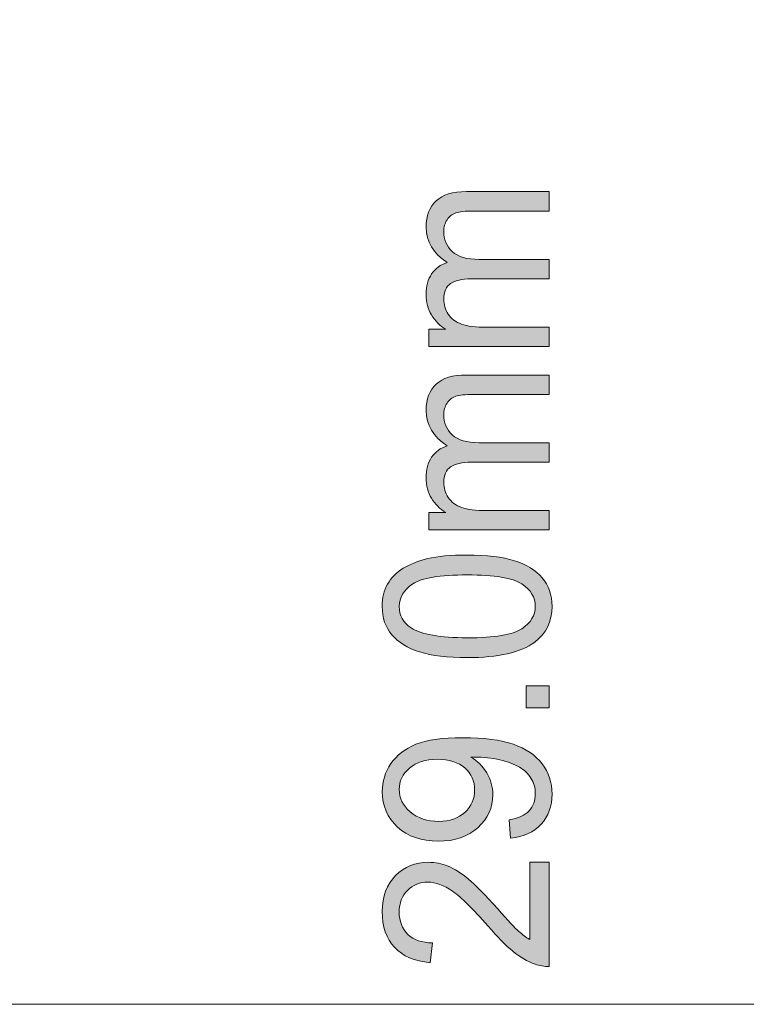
# Model space of a CAD drawing. Header units: millimetres. Extents: x 7 to 595, y -296 to -6.
# Tile 38 of 131: x 99 to 113, y -80 to -61. Entities that reach past the tile are written whole.
import ezdxf

# ---------------------------------------------------------------- set-up
doc = ezdxf.new("R2010")
doc.units = ezdxf.units.MM
doc.header["$MEASUREMENT"] = 0
doc.layers.add('Layer 1', color=7, linetype='Continuous', lineweight=0)

# ---------------------------------------------------------------- blocks, each defined once
blk = doc.blocks.new('Block_1')
at = {"layer": 'Layer 1', "true_color": 0x010101, "transparency": 33554687}
h = blk.add_hatch(color=18, dxfattribs=at)
edge = h.paths.add_edge_path()
edge.add_spline(control_points=[(109.249, -67.422), (109.249, -67.422), (107.028, -67.422), (107.028, -67.422), (107.028, -67.422), (107.028, -67.102), (107.028, -67.102), (107.028, -67.102), (107.342, -67.102), (107.342, -67.102), (107.233, -67.037), (107.146, -66.949), (107.08, -66.839), (107.014, -66.73), (106.981, -66.606), (106.981, -66.466), (106.981, -66.31), (107.015, -66.183), (107.083, -66.084), (107.151, -65.984), (107.246, -65.914), (107.369, -65.873), (107.11, -65.706), (106.981, -65.489), (106.981, -65.222), (106.981, -65.012), (107.042, -64.851), (107.164, -64.739), (107.286, -64.626), (107.473, -64.569), (107.726, -64.569), (107.726, -64.569), (109.249, -64.569), (109.249, -64.569), (109.249, -64.569), (109.249, -64.926), (109.249, -64.926), (109.249, -64.926), (107.851, -64.926), (107.851, -64.926), (107.701, -64.926), (107.593, -64.938), (107.527, -64.961), (107.46, -64.984), (107.407, -65.026), (107.367, -65.087), (107.326, -65.148), (107.306, -65.22), (107.306, -65.301), (107.306, -65.45), (107.358, -65.573), (107.462, -65.671), (107.566, -65.769), (107.732, -65.817), (107.96, -65.817), (107.96, -65.817), (109.249, -65.817), (109.249, -65.817), (109.249, -65.817), (109.249, -66.174), (109.249, -66.174), (109.249, -66.174), (107.808, -66.174), (107.808, -66.174), (107.641, -66.174), (107.515, -66.203), (107.432, -66.261), (107.348, -66.319), (107.306, -66.414), (107.306, -66.546), (107.306, -66.646), (107.334, -66.739), (107.39, -66.824), (107.445, -66.909), (107.527, -66.97), (107.634, -67.009), (107.741, -67.047), (107.896, -67.066), (108.098, -67.066), (108.098, -67.066), (109.249, -67.066), (109.249, -67.066), (109.249, -67.066), (109.249, -67.422), (109.249, -67.422)], knot_values=[0, 0, 0, 0, 1, 1, 1, 2, 2, 2, 3, 3, 3, 4, 4, 4, 5, 5, 5, 6, 6, 6, 7, 7, 7, 8, 8, 8, 9, 9, 9, 10, 10, 10, 11, 11, 11, 12, 12, 12, 13, 13, 13, 14, 14, 14, 15, 15, 15, 16, 16, 16, 17, 17, 17, 18, 18, 18, 19, 19, 19, 20, 20, 20, 21, 21, 21, 22, 22, 22, 23, 23, 23, 24, 24, 24, 25, 25, 25, 26, 26, 26, 27, 27, 27, 28, 28, 28, 28], degree=3, periodic=0)
h = blk.add_hatch(color=18, dxfattribs=at)
edge = h.paths.add_edge_path()
edge.add_spline(control_points=[(109.249, -70.798), (109.249, -70.798), (107.028, -70.798), (107.028, -70.798), (107.028, -70.798), (107.028, -70.478), (107.028, -70.478), (107.028, -70.478), (107.342, -70.478), (107.342, -70.478), (107.233, -70.412), (107.146, -70.324), (107.08, -70.215), (107.014, -70.106), (106.981, -69.981), (106.981, -69.841), (106.981, -69.686), (107.015, -69.558), (107.083, -69.459), (107.151, -69.36), (107.246, -69.29), (107.369, -69.249), (107.11, -69.082), (106.981, -68.865), (106.981, -68.597), (106.981, -68.388), (107.042, -68.227), (107.164, -68.114), (107.286, -68.002), (107.473, -67.945), (107.726, -67.945), (107.726, -67.945), (109.249, -67.945), (109.249, -67.945), (109.249, -67.945), (109.249, -68.302), (109.249, -68.302), (109.249, -68.302), (107.851, -68.302), (107.851, -68.302), (107.701, -68.302), (107.593, -68.314), (107.527, -68.337), (107.46, -68.36), (107.407, -68.401), (107.367, -68.463), (107.326, -68.524), (107.306, -68.595), (107.306, -68.677), (107.306, -68.826), (107.358, -68.949), (107.462, -69.046), (107.566, -69.144), (107.732, -69.193), (107.96, -69.193), (107.96, -69.193), (109.249, -69.193), (109.249, -69.193), (109.249, -69.193), (109.249, -69.55), (109.249, -69.55), (109.249, -69.55), (107.808, -69.55), (107.808, -69.55), (107.641, -69.55), (107.515, -69.579), (107.432, -69.637), (107.348, -69.695), (107.306, -69.79), (107.306, -69.922), (107.306, -70.022), (107.334, -70.114), (107.39, -70.199), (107.445, -70.284), (107.527, -70.346), (107.634, -70.384), (107.741, -70.422), (107.896, -70.441), (108.098, -70.441), (108.098, -70.441), (109.249, -70.441), (109.249, -70.441), (109.249, -70.441), (109.249, -70.798), (109.249, -70.798)], knot_values=[0, 0, 0, 0, 1, 1, 1, 2, 2, 2, 3, 3, 3, 4, 4, 4, 5, 5, 5, 6, 6, 6, 7, 7, 7, 8, 8, 8, 9, 9, 9, 10, 10, 10, 11, 11, 11, 12, 12, 12, 13, 13, 13, 14, 14, 14, 15, 15, 15, 16, 16, 16, 17, 17, 17, 18, 18, 18, 19, 19, 19, 20, 20, 20, 21, 21, 21, 22, 22, 22, 23, 23, 23, 24, 24, 24, 25, 25, 25, 26, 26, 26, 27, 27, 27, 28, 28, 28, 28], degree=3, periodic=0)
h = blk.add_hatch(color=18, dxfattribs=at)
edge = h.paths.add_edge_path()
edge.add_spline(control_points=[(107.738, -72.784), (108.243, -72.784), (108.578, -72.729), (108.743, -72.617), (108.909, -72.506), (108.992, -72.368), (108.992, -72.205), (108.992, -72.041), (108.909, -71.903), (108.742, -71.792), (108.576, -71.681), (108.241, -71.625), (107.738, -71.625), (107.234, -71.625), (106.899, -71.681), (106.734, -71.792), (106.567, -71.903), (106.485, -72.042), (106.485, -72.209), (106.485, -72.372), (106.558, -72.503), (106.704, -72.601), (106.891, -72.723), (107.236, -72.784), (107.738, -72.784)], knot_values=[0, 0, 0, 0, 1, 1, 1, 2, 2, 2, 3, 3, 3, 4, 4, 4, 5, 5, 5, 6, 6, 6, 7, 7, 7, 8, 8, 8, 8], degree=3, periodic=0)
edge = h.paths.add_edge_path()
edge.add_spline(control_points=[(107.737, -73.149), (107.375, -73.149), (107.083, -73.114), (106.862, -73.043), (106.64, -72.973), (106.47, -72.868), (106.351, -72.729), (106.232, -72.59), (106.172, -72.415), (106.172, -72.205), (106.172, -72.049), (106.205, -71.913), (106.271, -71.795), (106.338, -71.677), (106.433, -71.58), (106.558, -71.504), (106.682, -71.429), (106.834, -71.369), (107.013, -71.326), (107.192, -71.282), (107.434, -71.26), (107.737, -71.26), (108.096, -71.26), (108.387, -71.296), (108.608, -71.365), (108.83, -71.435), (109.001, -71.539), (109.12, -71.679), (109.24, -71.817), (109.3, -71.993), (109.3, -72.205), (109.3, -72.484), (109.195, -72.703), (108.985, -72.862), (108.728, -73.054), (108.312, -73.149), (107.737, -73.149), (107.737, -73.149), (107.737, -73.149), (107.737, -73.149)], knot_values=[0, 0, 0, 0, 1, 1, 1, 2, 2, 2, 3, 3, 3, 4, 4, 4, 5, 5, 5, 6, 6, 6, 7, 7, 7, 8, 8, 8, 9, 9, 9, 10, 10, 10, 11, 11, 11, 12, 12, 12, 13, 13, 13, 13], degree=3, periodic=0)
blk.add_hatch(color=18, dxfattribs=at).paths.add_polyline_path([(109.249, -74.076), (108.821, -74.076), (108.821, -73.671), (109.249, -73.671)])
h = blk.add_hatch(color=18, dxfattribs=at)
edge = h.paths.add_edge_path()
edge.add_spline(control_points=[(107.187, -75.021), (106.972, -75.021), (106.801, -75.075), (106.674, -75.183), (106.548, -75.291), (106.485, -75.422), (106.485, -75.576), (106.485, -75.735), (106.552, -75.873), (106.689, -75.989), (106.825, -76.106), (107.002, -76.164), (107.218, -76.164), (107.413, -76.164), (107.572, -76.108), (107.693, -75.998), (107.815, -75.888), (107.875, -75.75), (107.875, -75.586), (107.875, -75.421), (107.815, -75.286), (107.693, -75.18), (107.572, -75.074), (107.403, -75.021), (107.187, -75.021)], knot_values=[0, 0, 0, 0, 1, 1, 1, 2, 2, 2, 3, 3, 3, 4, 4, 4, 5, 5, 5, 6, 6, 6, 7, 7, 7, 8, 8, 8, 8], degree=3, periodic=0)
edge = h.paths.add_edge_path()
edge.add_spline(control_points=[(108.538, -76.476), (108.538, -76.476), (108.509, -76.135), (108.509, -76.135), (108.678, -76.106), (108.801, -76.051), (108.877, -75.969), (108.954, -75.888), (108.992, -75.783), (108.992, -75.655), (108.992, -75.545), (108.966, -75.449), (108.912, -75.366), (108.859, -75.283), (108.789, -75.216), (108.7, -75.164), (108.611, -75.112), (108.491, -75.068), (108.341, -75.032), (108.19, -74.996), (108.037, -74.979), (107.881, -74.979), (107.865, -74.979), (107.839, -74.979), (107.805, -74.981), (107.925, -75.051), (108.023, -75.149), (108.097, -75.272), (108.172, -75.395), (108.209, -75.528), (108.209, -75.671), (108.209, -75.911), (108.117, -76.114), (107.933, -76.28), (107.75, -76.445), (107.507, -76.529), (107.206, -76.529), (106.895, -76.529), (106.646, -76.442), (106.456, -76.269), (106.267, -76.096), (106.172, -75.879), (106.172, -75.617), (106.172, -75.43), (106.226, -75.257), (106.334, -75.101), (106.441, -74.945), (106.593, -74.827), (106.792, -74.745), (106.99, -74.664), (107.278, -74.624), (107.653, -74.624), (108.045, -74.624), (108.357, -74.664), (108.588, -74.744), (108.821, -74.825), (108.997, -74.945), (109.118, -75.103), (109.239, -75.262), (109.3, -75.448), (109.3, -75.661), (109.3, -75.888), (109.234, -76.073), (109.1, -76.217), (108.967, -76.36), (108.78, -76.447), (108.538, -76.476), (108.538, -76.476), (108.538, -76.476), (108.538, -76.476)], knot_values=[0, 0, 0, 0, 1, 1, 1, 2, 2, 2, 3, 3, 3, 4, 4, 4, 5, 5, 5, 6, 6, 6, 7, 7, 7, 8, 8, 8, 9, 9, 9, 10, 10, 10, 11, 11, 11, 12, 12, 12, 13, 13, 13, 14, 14, 14, 15, 15, 15, 16, 16, 16, 17, 17, 17, 18, 18, 18, 19, 19, 19, 20, 20, 20, 21, 21, 21, 22, 22, 22, 23, 23, 23, 23], degree=3, periodic=0)
h = blk.add_hatch(color=18, dxfattribs=at)
edge = h.paths.add_edge_path()
edge.add_spline(control_points=[(108.889, -76.914), (108.889, -76.914), (109.249, -76.914), (109.249, -76.914), (109.249, -76.914), (109.249, -78.835), (109.249, -78.835), (109.158, -78.838), (109.071, -78.824), (108.987, -78.793), (108.849, -78.744), (108.713, -78.665), (108.58, -78.556), (108.447, -78.447), (108.292, -78.292), (108.118, -78.09), (107.845, -77.776), (107.629, -77.563), (107.469, -77.451), (107.309, -77.339), (107.158, -77.283), (107.015, -77.283), (106.866, -77.283), (106.741, -77.334), (106.638, -77.435), (106.536, -77.536), (106.485, -77.669), (106.485, -77.831), (106.485, -78.004), (106.539, -78.141), (106.647, -78.245), (106.755, -78.348), (106.905, -78.4), (107.097, -78.401), (107.097, -78.401), (107.058, -78.766), (107.058, -78.766), (106.77, -78.741), (106.55, -78.647), (106.399, -78.483), (106.248, -78.319), (106.172, -78.1), (106.172, -77.823), (106.172, -77.545), (106.254, -77.324), (106.417, -77.162), (106.58, -76.999), (106.783, -76.918), (107.024, -76.918), (107.146, -76.918), (107.267, -76.942), (107.385, -76.99), (107.505, -77.037), (107.629, -77.116), (107.76, -77.226), (107.891, -77.337), (108.071, -77.52), (108.3, -77.775), (108.489, -77.989), (108.618, -78.127), (108.685, -78.188), (108.753, -78.249), (108.821, -78.299), (108.889, -78.339), (108.889, -78.339), (108.889, -76.914), (108.889, -76.914)], knot_values=[0, 0, 0, 0, 1, 1, 1, 2, 2, 2, 3, 3, 3, 4, 4, 4, 5, 5, 5, 6, 6, 6, 7, 7, 7, 8, 8, 8, 9, 9, 9, 10, 10, 10, 11, 11, 11, 12, 12, 12, 13, 13, 13, 14, 14, 14, 15, 15, 15, 16, 16, 16, 17, 17, 17, 18, 18, 18, 19, 19, 19, 20, 20, 20, 21, 21, 21, 22, 22, 22, 22], degree=3, periodic=0)
at = {"layer": 'Layer 1'}
blk.add_lwpolyline([(109.249, -74.076), (108.821, -74.076), (108.821, -73.671), (109.249, -73.671)], close=True, dxfattribs=at)
for points, knots in [([(109.249, -67.422), (109.249, -67.422), (107.028, -67.422), (107.028, -67.422), (107.028, -67.422), (107.028, -67.102), (107.028, -67.102), (107.028, -67.102), (107.342, -67.102), (107.342, -67.102), (107.233, -67.037), (107.146, -66.949), (107.08, -66.839), (107.014, -66.73), (106.981, -66.606), (106.981, -66.466), (106.981, -66.31), (107.015, -66.183), (107.083, -66.084), (107.151, -65.984), (107.246, -65.914), (107.369, -65.873), (107.11, -65.706), (106.981, -65.489), (106.981, -65.222), (106.981, -65.012), (107.042, -64.851), (107.164, -64.739), (107.286, -64.626), (107.473, -64.569), (107.726, -64.569), (107.726, -64.569), (109.249, -64.569), (109.249, -64.569), (109.249, -64.569), (109.249, -64.926), (109.249, -64.926), (109.249, -64.926), (107.851, -64.926), (107.851, -64.926), (107.701, -64.926), (107.593, -64.938), (107.527, -64.961), (107.46, -64.984), (107.407, -65.026), (107.367, -65.087), (107.326, -65.148), (107.306, -65.22), (107.306, -65.301), (107.306, -65.45), (107.358, -65.573), (107.462, -65.671), (107.566, -65.769), (107.732, -65.817), (107.96, -65.817), (107.96, -65.817), (109.249, -65.817), (109.249, -65.817), (109.249, -65.817), (109.249, -66.174), (109.249, -66.174), (109.249, -66.174), (107.808, -66.174), (107.808, -66.174), (107.641, -66.174), (107.515, -66.203), (107.432, -66.261), (107.348, -66.319), (107.306, -66.414), (107.306, -66.546), (107.306, -66.646), (107.334, -66.739), (107.39, -66.824), (107.445, -66.909), (107.527, -66.97), (107.634, -67.009), (107.741, -67.047), (107.896, -67.066), (108.098, -67.066), (108.098, -67.066), (109.249, -67.066), (109.249, -67.066), (109.249, -67.066), (109.249, -67.422), (109.249, -67.422)], [0, 0, 0, 0, 1, 1, 1, 2, 2, 2, 3, 3, 3, 4, 4, 4, 5, 5, 5, 6, 6, 6, 7, 7, 7, 8, 8, 8, 9, 9, 9, 10, 10, 10, 11, 11, 11, 12, 12, 12, 13, 13, 13, 14, 14, 14, 15, 15, 15, 16, 16, 16, 17, 17, 17, 18, 18, 18, 19, 19, 19, 20, 20, 20, 21, 21, 21, 22, 22, 22, 23, 23, 23, 24, 24, 24, 25, 25, 25, 26, 26, 26, 27, 27, 27, 28, 28, 28, 28]), ([(109.249, -70.798), (109.249, -70.798), (107.028, -70.798), (107.028, -70.798), (107.028, -70.798), (107.028, -70.478), (107.028, -70.478), (107.028, -70.478), (107.342, -70.478), (107.342, -70.478), (107.233, -70.412), (107.146, -70.324), (107.08, -70.215), (107.014, -70.106), (106.981, -69.981), (106.981, -69.841), (106.981, -69.686), (107.015, -69.558), (107.083, -69.459), (107.151, -69.36), (107.246, -69.29), (107.369, -69.249), (107.11, -69.082), (106.981, -68.865), (106.981, -68.597), (106.981, -68.388), (107.042, -68.227), (107.164, -68.114), (107.286, -68.002), (107.473, -67.945), (107.726, -67.945), (107.726, -67.945), (109.249, -67.945), (109.249, -67.945), (109.249, -67.945), (109.249, -68.302), (109.249, -68.302), (109.249, -68.302), (107.851, -68.302), (107.851, -68.302), (107.701, -68.302), (107.593, -68.314), (107.527, -68.337), (107.46, -68.36), (107.407, -68.401), (107.367, -68.463), (107.326, -68.524), (107.306, -68.595), (107.306, -68.677), (107.306, -68.826), (107.358, -68.949), (107.462, -69.046), (107.566, -69.144), (107.732, -69.193), (107.96, -69.193), (107.96, -69.193), (109.249, -69.193), (109.249, -69.193), (109.249, -69.193), (109.249, -69.55), (109.249, -69.55), (109.249, -69.55), (107.808, -69.55), (107.808, -69.55), (107.641, -69.55), (107.515, -69.579), (107.432, -69.637), (107.348, -69.695), (107.306, -69.79), (107.306, -69.922), (107.306, -70.022), (107.334, -70.114), (107.39, -70.199), (107.445, -70.284), (107.527, -70.346), (107.634, -70.384), (107.741, -70.422), (107.896, -70.441), (108.098, -70.441), (108.098, -70.441), (109.249, -70.441), (109.249, -70.441), (109.249, -70.441), (109.249, -70.798), (109.249, -70.798)], [0, 0, 0, 0, 1, 1, 1, 2, 2, 2, 3, 3, 3, 4, 4, 4, 5, 5, 5, 6, 6, 6, 7, 7, 7, 8, 8, 8, 9, 9, 9, 10, 10, 10, 11, 11, 11, 12, 12, 12, 13, 13, 13, 14, 14, 14, 15, 15, 15, 16, 16, 16, 17, 17, 17, 18, 18, 18, 19, 19, 19, 20, 20, 20, 21, 21, 21, 22, 22, 22, 23, 23, 23, 24, 24, 24, 25, 25, 25, 26, 26, 26, 27, 27, 27, 28, 28, 28, 28]), ([(107.737, -73.149), (107.375, -73.149), (107.083, -73.114), (106.862, -73.043), (106.64, -72.973), (106.47, -72.868), (106.351, -72.729), (106.232, -72.59), (106.172, -72.415), (106.172, -72.205), (106.172, -72.049), (106.205, -71.913), (106.271, -71.795), (106.338, -71.677), (106.433, -71.58), (106.558, -71.504), (106.682, -71.429), (106.834, -71.369), (107.013, -71.326), (107.192, -71.282), (107.434, -71.26), (107.737, -71.26), (108.096, -71.26), (108.387, -71.296), (108.608, -71.365), (108.83, -71.435), (109.001, -71.539), (109.12, -71.679), (109.24, -71.817), (109.3, -71.993), (109.3, -72.205), (109.3, -72.484), (109.195, -72.703), (108.985, -72.862), (108.728, -73.054), (108.312, -73.149), (107.737, -73.149), (107.737, -73.149), (107.737, -73.149), (107.737, -73.149)], [0, 0, 0, 0, 1, 1, 1, 2, 2, 2, 3, 3, 3, 4, 4, 4, 5, 5, 5, 6, 6, 6, 7, 7, 7, 8, 8, 8, 9, 9, 9, 10, 10, 10, 11, 11, 11, 12, 12, 12, 13, 13, 13, 13]), ([(107.738, -72.784), (108.243, -72.784), (108.578, -72.729), (108.743, -72.617), (108.909, -72.506), (108.992, -72.368), (108.992, -72.205), (108.992, -72.041), (108.909, -71.903), (108.742, -71.792), (108.576, -71.681), (108.241, -71.625), (107.738, -71.625), (107.234, -71.625), (106.899, -71.681), (106.734, -71.792), (106.567, -71.903), (106.485, -72.042), (106.485, -72.209), (106.485, -72.372), (106.558, -72.503), (106.704, -72.601), (106.891, -72.723), (107.236, -72.784), (107.738, -72.784)], [0, 0, 0, 0, 1, 1, 1, 2, 2, 2, 3, 3, 3, 4, 4, 4, 5, 5, 5, 6, 6, 6, 7, 7, 7, 8, 8, 8, 8]), ([(108.538, -76.476), (108.538, -76.476), (108.509, -76.135), (108.509, -76.135), (108.678, -76.106), (108.801, -76.051), (108.877, -75.969), (108.954, -75.888), (108.992, -75.783), (108.992, -75.655), (108.992, -75.545), (108.966, -75.449), (108.912, -75.366), (108.859, -75.283), (108.789, -75.216), (108.7, -75.164), (108.611, -75.112), (108.491, -75.068), (108.341, -75.032), (108.19, -74.996), (108.037, -74.979), (107.881, -74.979), (107.865, -74.979), (107.839, -74.979), (107.805, -74.981), (107.925, -75.051), (108.023, -75.149), (108.097, -75.272), (108.172, -75.395), (108.209, -75.528), (108.209, -75.671), (108.209, -75.911), (108.117, -76.114), (107.933, -76.28), (107.75, -76.445), (107.507, -76.529), (107.206, -76.529), (106.895, -76.529), (106.646, -76.442), (106.456, -76.269), (106.267, -76.096), (106.172, -75.879), (106.172, -75.617), (106.172, -75.43), (106.226, -75.257), (106.334, -75.101), (106.441, -74.945), (106.593, -74.827), (106.792, -74.745), (106.99, -74.664), (107.278, -74.624), (107.653, -74.624), (108.045, -74.624), (108.357, -74.664), (108.588, -74.744), (108.821, -74.825), (108.997, -74.945), (109.118, -75.103), (109.239, -75.262), (109.3, -75.448), (109.3, -75.661), (109.3, -75.888), (109.234, -76.073), (109.1, -76.217), (108.967, -76.36), (108.78, -76.447), (108.538, -76.476), (108.538, -76.476), (108.538, -76.476), (108.538, -76.476)], [0, 0, 0, 0, 1, 1, 1, 2, 2, 2, 3, 3, 3, 4, 4, 4, 5, 5, 5, 6, 6, 6, 7, 7, 7, 8, 8, 8, 9, 9, 9, 10, 10, 10, 11, 11, 11, 12, 12, 12, 13, 13, 13, 14, 14, 14, 15, 15, 15, 16, 16, 16, 17, 17, 17, 18, 18, 18, 19, 19, 19, 20, 20, 20, 21, 21, 21, 22, 22, 22, 23, 23, 23, 23]), ([(107.187, -75.021), (106.972, -75.021), (106.801, -75.075), (106.674, -75.183), (106.548, -75.291), (106.485, -75.422), (106.485, -75.576), (106.485, -75.735), (106.552, -75.873), (106.689, -75.989), (106.825, -76.106), (107.002, -76.164), (107.218, -76.164), (107.413, -76.164), (107.572, -76.108), (107.693, -75.998), (107.815, -75.888), (107.875, -75.75), (107.875, -75.586), (107.875, -75.421), (107.815, -75.286), (107.693, -75.18), (107.572, -75.074), (107.403, -75.021), (107.187, -75.021)], [0, 0, 0, 0, 1, 1, 1, 2, 2, 2, 3, 3, 3, 4, 4, 4, 5, 5, 5, 6, 6, 6, 7, 7, 7, 8, 8, 8, 8]), ([(108.889, -76.914), (108.889, -76.914), (109.249, -76.914), (109.249, -76.914), (109.249, -76.914), (109.249, -78.835), (109.249, -78.835), (109.158, -78.838), (109.071, -78.824), (108.987, -78.793), (108.849, -78.744), (108.713, -78.665), (108.58, -78.556), (108.447, -78.447), (108.292, -78.292), (108.118, -78.09), (107.845, -77.776), (107.629, -77.563), (107.469, -77.451), (107.309, -77.339), (107.158, -77.283), (107.015, -77.283), (106.866, -77.283), (106.741, -77.334), (106.638, -77.435), (106.536, -77.536), (106.485, -77.669), (106.485, -77.831), (106.485, -78.004), (106.539, -78.141), (106.647, -78.245), (106.755, -78.348), (106.905, -78.4), (107.097, -78.401), (107.097, -78.401), (107.058, -78.766), (107.058, -78.766), (106.77, -78.741), (106.55, -78.647), (106.399, -78.483), (106.248, -78.319), (106.172, -78.1), (106.172, -77.823), (106.172, -77.545), (106.254, -77.324), (106.417, -77.162), (106.58, -76.999), (106.783, -76.918), (107.024, -76.918), (107.146, -76.918), (107.267, -76.942), (107.385, -76.99), (107.505, -77.037), (107.629, -77.116), (107.76, -77.226), (107.891, -77.337), (108.071, -77.52), (108.3, -77.775), (108.489, -77.989), (108.618, -78.127), (108.685, -78.188), (108.753, -78.249), (108.821, -78.299), (108.889, -78.339), (108.889, -78.339), (108.889, -76.914), (108.889, -76.914)], [0, 0, 0, 0, 1, 1, 1, 2, 2, 2, 3, 3, 3, 4, 4, 4, 5, 5, 5, 6, 6, 6, 7, 7, 7, 8, 8, 8, 9, 9, 9, 10, 10, 10, 11, 11, 11, 12, 12, 12, 13, 13, 13, 14, 14, 14, 15, 15, 15, 16, 16, 16, 17, 17, 17, 18, 18, 18, 19, 19, 19, 20, 20, 20, 21, 21, 21, 22, 22, 22, 22])]:
    blk.add_open_spline(points, degree=3, knots=knots, dxfattribs=at)
blk = doc.blocks.new('Block_0')
at = {"layer": 'Layer 1', "color": 240, "lineweight": 0, "true_color": 0xed2224}
blk.add_open_spline([(13.607, -5.532), (13.607, -5.532), (161.807, -5.532), (161.807, -5.532), (164.557, -5.532), (166.807, -7.782), (166.807, -10.532), (166.807, -10.532), (166.807, -79.532), (166.807, -79.532), (166.807, -79.532), (8.607, -79.532), (8.607, -79.532), (8.607, -79.532), (8.607, -10.532), (8.607, -10.532), (8.607, -7.782), (10.857, -5.532), (13.607, -5.532)], degree=3, knots=[0, 0, 0, 0, 1, 1, 1, 2, 2, 2, 3, 3, 3, 4, 4, 4, 5, 5, 5, 6, 6, 6, 6], dxfattribs=at)
at = {"layer": 'Layer 1'}
blk.add_blockref('Block_1', (0, 0), dxfattribs=at)

msp = doc.modelspace()

# ---------------------------------------------------------------- block references
at = {"layer": 'Layer 1'}
msp.add_blockref('Block_0', (0, 0), dxfattribs=at)

doc.saveas('drawing.dxf')
